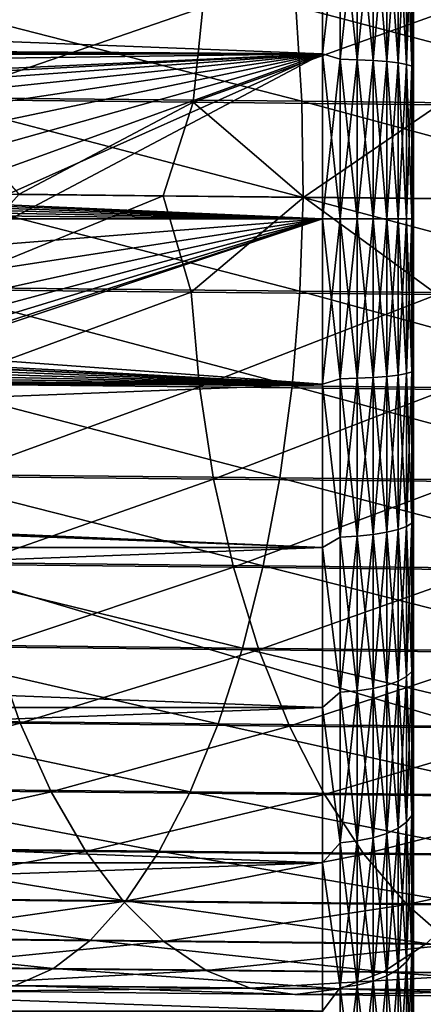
# Model space of a CAD drawing. Header units: metres. Extents: x -22 to 237, y -22 to 22.
# Tile 32 of 80: x 87.06 to 92.38, y -10.34 to 2.63. Entities that reach past the tile are written whole.
import ezdxf

# ---------------------------------------------------------------- set-up
doc = ezdxf.new("R2010")
doc.units = ezdxf.units.M
doc.layers.add('solid_KKK', color=7, linetype='CONTINUOUS')

msp = doc.modelspace()

# ---------------------------------------------------------------- linework, layer by layer
at = {"layer": 'solid_KKK'}
for points in [[(120.987495, -15, 265.399994), (120.987495, 15, 265.399994), (19.974985, 15, 265.399994)], [(120.987495, -15, 265.399994), (19.974985, 15, 265.399994), (19.974985, -15, 265.399994)], [(19.974985, -15, 250.300003), (19.974985, 15, 250.300003), (120.987495, 15, 250.300003)], [(19.974985, -15, 250.300003), (120.987495, 15, 250.300003), (120.987495, -15, 250.300003)], [(35.75, 4.327918, 130.940109), (91.050003, 4.32792, 130.940109), (91.050003, 2.17512, 130.610306)], [(35.75, 2.175119, 173.389694), (91.050003, 2.17512, 173.389694), (91.050003, 4.32792, 173.059891)], [(35.75, 4.327918, 173.059891), (35.75, 2.175119, 173.389694), (91.050003, 4.32792, 173.059891)], [(42.755779, 2.491517, 130.644852), (35.75, 4.327918, 130.940109), (91.050003, 2.17512, 130.610306)], [(91.284111, 4.189944, 130.93573), (91.050003, 2.17512, 130.610306), (91.050003, 4.32792, 130.940109)], [(91.284111, 4.189944, 173.06427), (91.050003, 4.32792, 173.059891), (91.050003, 2.17512, 173.389694)], [(91.284111, 4.189944, 130.93573), (91.284111, 2.105108, 130.62648), (91.050003, 2.17512, 130.610306)], [(91.284111, 2.105108, 173.37352), (91.284111, 4.189944, 173.06427), (91.050003, 2.17512, 173.389694)], [(91.509438, 2.098406, 130.694519), (91.284111, 2.105108, 130.62648), (91.284111, 4.189944, 130.93573)], [(91.509438, 4.176604, 131.002792), (91.509438, 2.098406, 130.694519), (91.284111, 4.189944, 130.93573)], [(91.509438, 4.176604, 172.997208), (91.284111, 4.189944, 173.06427), (91.284111, 2.105108, 173.37352)], [(91.509438, 2.098406, 173.305481), (91.509438, 4.176604, 172.997208), (91.284111, 2.105108, 173.37352)], [(91.717079, 2.08752, 130.805054), (91.509438, 2.098406, 130.694519), (91.509438, 4.176604, 131.002792)], [(91.717079, 4.154936, 131.111725), (91.717079, 2.08752, 130.805054), (91.509438, 4.176604, 131.002792)], [(91.717079, 4.154936, 172.888275), (91.509438, 4.176604, 172.997208), (91.509438, 2.098406, 173.305481)], [(91.717079, 2.08752, 173.194946), (91.717079, 4.154936, 172.888275), (91.509438, 2.098406, 173.305481)], [(91.899025, 2.072869, 130.953812), (91.717079, 2.08752, 130.805054), (91.717079, 4.154936, 131.111725)], [(91.899025, 4.125776, 131.258331), (91.899025, 2.072869, 130.953812), (91.717079, 4.154936, 131.111725)], [(91.899025, 4.125776, 172.741669), (91.717079, 4.154936, 172.888275), (91.717079, 2.08752, 173.194946)], [(91.899025, 2.072869, 173.046188), (91.899025, 4.125776, 172.741669), (91.717079, 2.08752, 173.194946)], [(92.048286, 2.055018, 131.135056), (91.899025, 2.072869, 130.953812), (91.899025, 4.125776, 131.258331)], [(92.048286, 4.090244, 131.436951), (92.048286, 2.055018, 131.135056), (91.899025, 4.125776, 131.258331)], [(92.048286, 4.090244, 172.563049), (91.899025, 4.125776, 172.741669), (91.899025, 2.072869, 173.046188)], [(92.048286, 2.055018, 172.864944), (92.048286, 4.090244, 172.563049), (91.899025, 2.072869, 173.046188)], [(92.159103, 2.034653, 131.341827), (92.048286, 2.055018, 131.135056), (92.048286, 4.090244, 131.436951)], [(92.159103, 4.049711, 131.640732), (92.159103, 2.034653, 131.341827), (92.048286, 4.090244, 131.436951)], [(92.159103, 4.049711, 172.359268), (92.048286, 4.090244, 172.563049), (92.048286, 2.055018, 172.864944)], [(92.159103, 2.034653, 172.658173), (92.159103, 4.049711, 172.359268), (92.048286, 2.055018, 172.864944)], [(92.227219, 2.012559, 131.566147), (92.159103, 2.034653, 131.341827), (92.159103, 4.049711, 131.640732)], [(92.227219, 4.005735, 131.861816), (92.227219, 2.012559, 131.566147), (92.159103, 4.049711, 131.640732)], [(92.227219, 4.005735, 172.138184), (92.159103, 4.049711, 172.359268), (92.159103, 2.034653, 172.658173)], [(92.227219, 4.005735, 172.138184), (92.25, 2.044699, 172.196762), (92.25, 4.077027, 171.886368)], [(92.227219, 4.005735, 131.861816), (92.25, 4.077018, 132.113632), (92.25, 2.044691, 131.803238)], [(92.25, 4.077018, 132.113632), (92.25, 4.077027, 171.886368), (92.25, 2.044699, 172.196762)], [(92.25, 2.044691, 131.803238), (92.25, 4.077018, 132.113632), (92.25, 2.044699, 172.196762)], [(92.227219, 2.012559, 172.433853), (92.227219, 4.005735, 172.138184), (92.159103, 2.034653, 172.658173)], [(92.227219, 2.012559, 172.433853), (92.25, 2.044699, 172.196762), (92.227219, 4.005735, 172.138184)], [(92.227219, 4.005735, 131.861816), (92.25, 2.044691, 131.803238), (92.227219, 2.012559, 131.566147)], [(90.77845, 1.549981, 635.133057), (90.699821, 2.799301, 634.923462), (85.705841, 2.850098, 636.890747)], [(85.769272, 1.600933, 637.106323), (90.77845, 1.549981, 635.133057), (85.705841, 2.850098, 636.890747)], [(86.079903, 2.820688, 614.535522), (89.478203, 2.786228, 612.598511), (85.962631, 1.572789, 614.335754)], [(89.478203, 2.786228, 612.598511), (89.346977, 1.538471, 612.406677), (85.962631, 1.572789, 614.335754)], [(89.478203, 2.786228, 612.598511), (92.729675, 2.753315, 610.42395), (89.346977, 1.538471, 612.406677)], [(92.729675, 2.753315, 610.42395), (92.585075, 1.505693, 610.241089), (89.346977, 1.538471, 612.406677)], [(95.634102, 1.500664, 632.807434), (95.540741, 2.750134, 632.604919), (90.699821, 2.799301, 634.923462)], [(90.77845, 1.549981, 635.133057), (95.634102, 1.500664, 632.807434), (90.699821, 2.799301, 634.923462)], [(43.162251, 2.423865, 130.63707), (42.755779, 2.491517, 130.644852), (91.050003, 2.17512, 130.610306)], [(43.552532, 2.290174, 130.62233), (43.162251, 2.423865, 130.63707), (91.050003, 2.17512, 130.610306)], [(43.916218, 2.09367, 130.602188), (43.552532, 2.290174, 130.62233), (91.050003, 2.17512, 130.610306)], [(35.75, 2.175119, 173.389694), (70.550003, 1.9, 173.415878), (91.050003, 2.17512, 173.389694)], [(43.916218, 2.09367, 130.602188), (91.050003, 2.17512, 130.610306), (91.050003, 0, 130.5)], [(44.242939, 1.839553, 130.578842), (43.916218, 2.09367, 130.602188), (91.050003, 0, 130.5)], [(70.550003, 1.9, 173.415878), (85.050003, 1.9, 173.415878), (91.050003, 2.17512, 173.389694)], [(85.050003, 1.9, 173.415878), (85.379509, 1.871203, 173.418411), (91.050003, 2.17512, 173.389694)], [(85.379509, 1.871203, 173.418411), (85.699112, 1.78567, 173.42572), (91.050003, 2.17512, 173.389694)], [(85.699112, 1.78567, 173.42572), (85.999382, 1.645805, 173.43692), (91.050003, 2.17512, 173.389694)], [(85.999382, 1.645805, 173.43692), (86.271088, 1.455663, 173.450668), (91.050003, 2.17512, 173.389694)], [(86.271088, 1.455663, 173.450668), (86.505653, 1.221099, 173.465302), (91.050003, 2.17512, 173.389694)], [(86.505653, 1.221099, 173.465302), (86.695793, 0.949398, 173.479034), (91.050003, 2.17512, 173.389694)], [(86.695793, 0.949398, 173.479034), (86.835663, 0.649132, 173.490204), (91.050003, 2.17512, 173.389694)], [(86.835663, 0.649132, 173.490204), (86.921204, 0.329518, 173.497482), (91.050003, 2.17512, 173.389694)], [(86.921204, 0.329518, 173.497482), (86.949997, 0, 173.5), (91.050003, 2.17512, 173.389694)], [(86.949997, 0, 173.5), (91.050003, 0, 173.5), (91.050003, 2.17512, 173.389694)], [(91.284111, 0, 130.523056), (91.050003, 0, 130.5), (91.050003, 2.17512, 130.610306)], [(91.284111, 2.105108, 130.62648), (91.284111, 0, 130.523056), (91.050003, 2.17512, 130.610306)], [(91.284111, 2.105108, 173.37352), (91.050003, 2.17512, 173.389694), (91.050003, 0, 173.5)], [(91.284111, 0, 173.476944), (91.284111, 2.105108, 173.37352), (91.050003, 0, 173.5)], [(91.509438, 0, 130.591431), (91.284111, 0, 130.523056), (91.284111, 2.105108, 130.62648)], [(91.509438, 2.098406, 130.694519), (91.509438, 0, 130.591431), (91.284111, 2.105108, 130.62648)], [(91.509438, 2.098406, 173.305481), (91.284111, 2.105108, 173.37352), (91.284111, 0, 173.476944)], [(91.509438, 0, 173.408569), (91.509438, 2.098406, 173.305481), (91.284111, 0, 173.476944)], [(91.717079, 0, 130.702499), (91.509438, 0, 130.591431), (91.509438, 2.098406, 130.694519)], [(91.717079, 2.08752, 130.805054), (91.717079, 0, 130.702499), (91.509438, 2.098406, 130.694519)], [(91.717079, 2.08752, 173.194946), (91.509438, 2.098406, 173.305481), (91.509438, 0, 173.408569)], [(91.717079, 0, 173.297501), (91.717079, 2.08752, 173.194946), (91.509438, 0, 173.408569)], [(91.899025, 0, 130.851974), (91.717079, 0, 130.702499), (91.717079, 2.08752, 130.805054)], [(91.899025, 2.072869, 130.953812), (91.899025, 0, 130.851974), (91.717079, 2.08752, 130.805054)], [(91.899025, 2.072869, 173.046188), (91.717079, 2.08752, 173.194946), (91.717079, 0, 173.297501)], [(91.899025, 0, 173.148026), (91.899025, 2.072869, 173.046188), (91.717079, 0, 173.297501)], [(92.048286, 0, 131.034103), (91.899025, 0, 130.851974), (91.899025, 2.072869, 130.953812)], [(92.048286, 2.055018, 131.135056), (92.048286, 0, 131.034103), (91.899025, 2.072869, 130.953812)], [(92.048286, 2.055018, 172.864944), (91.899025, 2.072869, 173.046188), (91.899025, 0, 173.148026)], [(92.048286, 0, 172.965897), (92.048286, 2.055018, 172.864944), (91.899025, 0, 173.148026)], [(92.159103, 0, 131.241867), (92.048286, 0, 131.034103), (92.048286, 2.055018, 131.135056)], [(92.159103, 2.034653, 131.341827), (92.159103, 0, 131.241867), (92.048286, 2.055018, 131.135056)], [(92.159103, 2.034653, 172.658173), (92.048286, 2.055018, 172.864944), (92.048286, 0, 172.965897)], [(92.159103, 0, 172.758133), (92.159103, 2.034653, 172.658173), (92.048286, 0, 172.965897)], [(92.227219, 0, 131.467285), (92.159103, 0, 131.241867), (92.159103, 2.034653, 131.341827)], [(92.227219, 2.012559, 131.566147), (92.227219, 0, 131.467285), (92.159103, 2.034653, 131.341827)], [(92.227219, 2.012559, 172.433853), (92.159103, 2.034653, 172.658173), (92.159103, 0, 172.758133)], [(92.227219, 0, 172.532715), (92.227219, 2.012559, 172.433853), (92.159103, 0, 172.758133)], [(92.227219, 0, 172.532715), (92.25, 0, 172.300003), (92.25, 2.044699, 172.196762)], [(92.227219, 0, 172.532715), (92.25, 2.044699, 172.196762), (92.227219, 2.012559, 172.433853)], [(92.227219, 2.012559, 131.566147), (92.25, 2.044691, 131.803238), (92.25, 0, 131.699997)], [(92.227219, 2.012559, 131.566147), (92.25, 0, 131.699997), (92.227219, 0, 131.467285)], [(92.25, 2.044691, 131.803238), (92.25, 2.044699, 172.196762), (92.25, 0, 172.300003)], [(92.25, 2.044691, 131.803238), (92.25, 0, 172.300003), (92.25, 0, 131.699997)], [(44.523323, 1.53493, 130.554855), (44.242939, 1.839553, 130.578842), (91.050003, 0, 130.5)], [(85.769272, 1.600933, 637.106323), (85.781807, 0.33509, 637.178284), (90.796074, 0.284087, 635.203003)], [(85.769272, 1.600933, 637.106323), (90.796074, 0.284087, 635.203003), (90.77845, 1.549981, 635.133057)], [(85.962631, 1.572789, 614.335754), (89.346977, 1.538471, 612.406677), (87.057938, 0.326225, 613.65564)], [(44.749443, 1.188465, 130.532867), (44.523323, 1.53493, 130.554855), (91.050003, 0, 130.5)], [(89.346977, 1.538471, 612.406677), (88.955757, 0.306985, 612.553101), (87.057938, 0.326225, 613.65564)], [(89.346977, 1.538471, 612.406677), (90.807648, 0.288228, 611.375), (88.955757, 0.306985, 612.553101)], [(89.346977, 1.538471, 612.406677), (92.585075, 1.505693, 610.241089), (90.807648, 0.288228, 611.375)], [(90.77845, 1.549981, 635.133057), (90.796074, 0.284087, 635.203003), (95.656654, 0.23472, 632.875061)], [(90.77845, 1.549981, 635.133057), (95.656654, 0.23472, 632.875061), (95.634102, 1.500664, 632.807434)], [(92.585075, 1.505693, 610.241089), (92.610596, 0.269986, 610.123291), (90.807648, 0.288228, 611.375)], [(44.915062, 0.81021, 130.515274), (44.749443, 1.188465, 130.532867), (91.050003, 0, 130.5)], [(45.016056, 0.410544, 130.503922), (44.915062, 0.81021, 130.515274), (91.050003, 0, 130.5)], [(45.016056, 0.410544, 130.503922), (91.050003, 0, 130.5), (45.049999, 0, 130.5)], [(85.744865, -0.899986, 637.109314), (90.754288, -0.950941, 635.135925), (85.781807, 0.33509, 637.178284)], [(90.754288, -0.950941, 635.135925), (90.796074, 0.284087, 635.203003), (85.781807, 0.33509, 637.178284)], [(87.057938, 0.326225, 613.65564), (88.955757, 0.306985, 612.553101), (85.938705, -0.928135, 614.338562)], [(88.955757, 0.306985, 612.553101), (89.323265, -0.962455, 612.409363), (85.938705, -0.928135, 614.338562)], [(88.955757, 0.306985, 612.553101), (90.807648, 0.288228, 611.375), (89.323265, -0.962455, 612.409363)], [(90.807648, 0.288228, 611.375), (92.561584, -0.995235, 610.243591), (89.323265, -0.962455, 612.409363)], [(90.754288, -0.950941, 635.135925), (95.610176, -1.00026, 632.810181), (90.796074, 0.284087, 635.203003)], [(95.610176, -1.00026, 632.810181), (95.656654, 0.23472, 632.875061), (90.796074, 0.284087, 635.203003)], [(90.807648, 0.288228, 611.375), (92.610596, 0.269986, 610.123291), (92.561584, -0.995235, 610.243591)], [(45.016064, -0.410486, 130.503922), (45.049999, 0, 130.5), (91.050003, -2.17512, 130.610306)], [(91.050003, -2.17512, 130.610306), (45.049999, 0, 130.5), (91.050003, 0, 130.5)], [(91.284111, -2.105108, 130.62648), (91.050003, -2.17512, 130.610306), (91.050003, 0, 130.5)], [(91.284111, -2.105108, 130.62648), (91.050003, 0, 130.5), (91.284111, 0, 130.523056)], [(91.284111, 0, 173.476944), (91.050003, 0, 173.5), (91.050003, -2.17512, 173.389694)], [(91.284111, -2.105108, 173.37352), (91.284111, 0, 173.476944), (91.050003, -2.17512, 173.389694)], [(91.284111, -2.105108, 173.37352), (91.509438, 0, 173.408569), (91.284111, 0, 173.476944)], [(91.509438, -2.098406, 173.305481), (91.509438, 0, 173.408569), (91.284111, -2.105108, 173.37352)], [(91.509438, -2.098406, 173.305481), (91.717079, 0, 173.297501), (91.509438, 0, 173.408569)], [(91.717079, -2.08752, 173.194946), (91.717079, 0, 173.297501), (91.509438, -2.098406, 173.305481)], [(91.717079, -2.08752, 173.194946), (91.899025, 0, 173.148026), (91.717079, 0, 173.297501)], [(91.899025, -2.072869, 173.046188), (91.899025, 0, 173.148026), (91.717079, -2.08752, 173.194946)], [(91.899025, -2.072869, 173.046188), (92.048286, 0, 172.965897), (91.899025, 0, 173.148026)], [(92.048286, -2.055018, 172.864944), (92.048286, 0, 172.965897), (91.899025, -2.072869, 173.046188)], [(92.048286, -2.055018, 172.864944), (92.159103, 0, 172.758133), (92.048286, 0, 172.965897)], [(92.159103, -2.034653, 172.658173), (92.159103, 0, 172.758133), (92.048286, -2.055018, 172.864944)], [(92.159103, -2.034653, 172.658173), (92.227219, 0, 172.532715), (92.159103, 0, 172.758133)], [(92.227219, -2.012559, 172.433853), (92.227219, 0, 172.532715), (92.159103, -2.034653, 172.658173)], [(92.227219, 0, 131.467285), (92.25, 0, 131.699997), (92.25, -2.044699, 131.803238)], [(92.227219, -2.012559, 172.433853), (92.25, 0, 172.300003), (92.227219, 0, 172.532715)], [(92.25, -2.044691, 172.196762), (92.25, -2.044699, 131.803238), (92.25, 0, 131.699997)], [(92.25, 0, 172.300003), (92.25, -2.044691, 172.196762), (92.25, 0, 131.699997)], [(85.999908, -1.645501, 173.436935), (85.69957, -1.785507, 173.425735), (91.050003, 0, 173.5)], [(91.050003, -2.17512, 173.389694), (91.050003, 0, 173.5), (85.69957, -1.785507, 173.425735)], [(86.271538, -1.455272, 173.450699), (85.999908, -1.645501, 173.436935), (91.050003, 0, 173.5)], [(86.505913, -1.22078, 173.465317), (86.271538, -1.455272, 173.450699), (91.050003, 0, 173.5)], [(86.695961, -0.949106, 173.479034), (86.505913, -1.22078, 173.465317), (91.050003, 0, 173.5)], [(86.835754, -0.648895, 173.490204), (86.695961, -0.949106, 173.479034), (91.050003, 0, 173.5)], [(86.921234, -0.329347, 173.497482), (86.835754, -0.648895, 173.490204), (91.050003, 0, 173.5)], [(86.921234, -0.329347, 173.497482), (91.050003, 0, 173.5), (86.949997, 0, 173.5)], [(91.509438, -2.098406, 130.694519), (91.284111, 0, 130.523056), (91.509438, 0, 130.591431)], [(91.509438, -2.098406, 130.694519), (91.284111, -2.105108, 130.62648), (91.284111, 0, 130.523056)], [(91.717079, -2.08752, 130.805054), (91.509438, 0, 130.591431), (91.717079, 0, 130.702499)], [(91.717079, -2.08752, 130.805054), (91.509438, -2.098406, 130.694519), (91.509438, 0, 130.591431)], [(91.899025, -2.072869, 130.953812), (91.717079, 0, 130.702499), (91.899025, 0, 130.851974)], [(91.899025, -2.072869, 130.953812), (91.717079, -2.08752, 130.805054), (91.717079, 0, 130.702499)], [(92.048286, -2.055018, 131.135056), (91.899025, 0, 130.851974), (92.048286, 0, 131.034103)], [(92.048286, -2.055018, 131.135056), (91.899025, -2.072869, 130.953812), (91.899025, 0, 130.851974)], [(92.159103, -2.034653, 131.341827), (92.048286, 0, 131.034103), (92.159103, 0, 131.241867)], [(92.159103, -2.034653, 131.341827), (92.048286, -2.055018, 131.135056), (92.048286, 0, 131.034103)], [(92.227219, -2.012559, 131.566147), (92.159103, 0, 131.241867), (92.227219, 0, 131.467285)], [(92.227219, -2.012559, 131.566147), (92.159103, -2.034653, 131.341827), (92.159103, 0, 131.241867)], [(92.227219, -2.012559, 131.566147), (92.227219, 0, 131.467285), (92.25, -2.044699, 131.803238)], [(92.227219, -2.012559, 172.433853), (92.25, -2.044691, 172.196762), (92.25, 0, 172.300003)], [(44.915089, -0.810131, 130.515274), (45.016064, -0.410486, 130.503922), (91.050003, -2.17512, 130.610306)], [(44.749489, -1.188375, 130.532867), (44.915089, -0.810131, 130.515274), (91.050003, -2.17512, 130.610306)], [(85.657059, -2.148184, 636.896729), (90.65152, -2.198987, 634.929199), (85.744865, -0.899986, 637.109314)], [(90.65152, -2.198987, 634.929199), (90.754288, -0.950941, 635.135925), (85.744865, -0.899986, 637.109314)], [(85.938705, -0.928135, 614.338562), (89.323265, -0.962455, 612.409363), (86.032066, -2.177604, 614.541077)], [(89.323265, -0.962455, 612.409363), (89.430824, -2.212068, 612.60376), (86.032066, -2.177604, 614.541077)], [(89.323265, -0.962455, 612.409363), (92.561584, -0.995235, 610.243591), (89.430824, -2.212068, 612.60376)], [(92.561584, -0.995235, 610.243591), (92.682724, -2.244986, 610.428955), (89.430824, -2.212068, 612.60376)], [(90.65152, -2.198987, 634.929199), (95.492905, -2.248158, 632.610413), (90.754288, -0.950941, 635.135925)], [(95.492905, -2.248158, 632.610413), (95.610176, -1.00026, 632.810181), (90.754288, -0.950941, 635.135925)], [(44.523411, -1.534812, 130.554855), (44.749489, -1.188375, 130.532867), (91.050003, -2.17512, 130.610306)], [(44.243084, -1.839418, 130.578827), (44.523411, -1.534812, 130.554855), (91.050003, -2.17512, 130.610306)], [(91.050003, -2.17512, 173.389694), (85.69957, -1.785507, 173.425735), (85.379829, -1.871145, 173.418427)], [(91.050003, -2.17512, 173.389694), (85.050003, -1.9, 173.415878), (35.75, -2.175119, 173.389694)], [(43.916397, -2.093553, 130.602173), (44.243084, -1.839418, 130.578827), (91.050003, -2.17512, 130.610306)], [(91.050003, -2.17512, 173.389694), (85.379829, -1.871145, 173.418427), (85.050003, -1.9, 173.415878)], [(91.899025, -2.072869, 173.046188), (91.717079, -2.08752, 173.194946), (91.717079, -4.154936, 172.888275)], [(91.899025, -4.125776, 172.741669), (91.899025, -2.072869, 173.046188), (91.717079, -4.154936, 172.888275)], [(91.899025, -2.072869, 130.953812), (91.899025, -4.125776, 131.258331), (91.717079, -2.08752, 130.805054)], [(92.048286, -2.055018, 172.864944), (91.899025, -2.072869, 173.046188), (91.899025, -4.125776, 172.741669)], [(92.048286, -4.090244, 172.563049), (92.048286, -2.055018, 172.864944), (91.899025, -4.125776, 172.741669)], [(92.048286, -2.055018, 131.135056), (92.048286, -4.090244, 131.436951), (91.899025, -2.072869, 130.953812)], [(92.048286, -4.090244, 131.436951), (91.899025, -4.125776, 131.258331), (91.899025, -2.072869, 130.953812)], [(92.159103, -2.034653, 172.658173), (92.048286, -2.055018, 172.864944), (92.048286, -4.090244, 172.563049)], [(92.159103, -4.049711, 172.359268), (92.159103, -2.034653, 172.658173), (92.048286, -4.090244, 172.563049)], [(92.159103, -2.034653, 131.341827), (92.159103, -4.049711, 131.640732), (92.048286, -2.055018, 131.135056)], [(92.159103, -4.049711, 131.640732), (92.048286, -4.090244, 131.436951), (92.048286, -2.055018, 131.135056)], [(92.227219, -2.012559, 172.433853), (92.159103, -2.034653, 172.658173), (92.159103, -4.049711, 172.359268)], [(92.227219, -4.005735, 172.138184), (92.227219, -2.012559, 172.433853), (92.159103, -4.049711, 172.359268)], [(92.227219, -2.012559, 131.566147), (92.227219, -4.005735, 131.861816), (92.159103, -2.034653, 131.341827)], [(92.227219, -4.005735, 131.861816), (92.159103, -4.049711, 131.640732), (92.159103, -2.034653, 131.341827)], [(92.227219, -2.012559, 131.566147), (92.25, -2.044699, 131.803238), (92.227219, -4.005735, 131.861816)], [(92.227219, -4.005735, 172.138184), (92.25, -2.044691, 172.196762), (92.227219, -2.012559, 172.433853)], [(92.227219, -4.005735, 172.138184), (92.25, -4.077018, 171.886368), (92.25, -2.044691, 172.196762)], [(92.227219, -4.005735, 131.861816), (92.25, -2.044699, 131.803238), (92.25, -4.077027, 132.113632)], [(92.25, -2.044691, 172.196762), (92.25, -4.077018, 171.886368), (92.25, -2.044699, 131.803238)], [(92.25, -4.077018, 171.886368), (92.25, -4.077027, 132.113632), (92.25, -2.044699, 131.803238)], [(91.050003, -2.17512, 173.389694), (35.75, -2.175119, 173.389694), (35.75, -4.327918, 173.059891)], [(91.050003, -4.32792, 173.059891), (91.050003, -2.17512, 173.389694), (35.75, -4.327918, 173.059891)], [(43.552734, -2.290085, 130.622314), (43.916397, -2.093553, 130.602173), (91.050003, -2.17512, 130.610306)], [(43.552734, -2.290085, 130.622314), (91.050003, -2.17512, 130.610306), (91.050003, -4.32792, 130.940109)], [(85.519981, -3.359549, 636.543579), (90.489586, -3.410098, 634.585876), (85.657059, -2.148184, 636.896729)], [(90.489586, -3.410098, 634.585876), (90.65152, -2.198987, 634.929199), (85.657059, -2.148184, 636.896729)], [(86.032066, -2.177604, 614.541077), (89.430824, -2.212068, 612.60376), (86.194901, -3.391073, 614.875549)], [(90.489586, -3.410098, 634.585876), (95.306877, -3.459025, 632.278625), (90.65152, -2.198987, 634.929199)], [(95.306877, -3.459025, 632.278625), (95.492905, -2.248158, 632.610413), (90.65152, -2.198987, 634.929199)], [(91.284111, -4.189944, 173.06427), (91.284111, -2.105108, 173.37352), (91.050003, -2.17512, 173.389694)], [(91.284111, -2.105108, 130.62648), (91.284111, -4.189944, 130.93573), (91.050003, -2.17512, 130.610306)], [(91.284111, -4.189944, 173.06427), (91.050003, -2.17512, 173.389694), (91.050003, -4.32792, 173.059891)], [(91.284111, -4.189944, 130.93573), (91.050003, -4.32792, 130.940109), (91.050003, -2.17512, 130.610306)], [(91.509438, -2.098406, 173.305481), (91.284111, -2.105108, 173.37352), (91.284111, -4.189944, 173.06427)], [(91.509438, -4.176604, 172.997208), (91.509438, -2.098406, 173.305481), (91.284111, -4.189944, 173.06427)], [(91.509438, -2.098406, 130.694519), (91.509438, -4.176604, 131.002792), (91.284111, -2.105108, 130.62648)], [(91.509438, -4.176604, 131.002792), (91.284111, -4.189944, 130.93573), (91.284111, -2.105108, 130.62648)], [(91.717079, -2.08752, 173.194946), (91.509438, -2.098406, 173.305481), (91.509438, -4.176604, 172.997208)], [(91.717079, -4.154936, 172.888275), (91.717079, -2.08752, 173.194946), (91.509438, -4.176604, 172.997208)], [(91.717079, -2.08752, 130.805054), (91.717079, -4.154936, 131.111725), (91.509438, -2.098406, 130.694519)], [(91.717079, -4.154936, 131.111725), (91.509438, -4.176604, 131.002792), (91.509438, -2.098406, 130.694519)], [(91.899025, -4.125776, 131.258331), (91.717079, -4.154936, 131.111725), (91.717079, -2.08752, 130.805054)], [(43.162518, -2.423792, 130.637054), (43.552734, -2.290085, 130.622314), (91.050003, -4.32792, 130.940109)], [(89.430824, -2.212068, 612.60376), (89.617088, -3.425774, 612.924927), (86.194901, -3.391073, 614.875549)], [(89.430824, -2.212068, 612.60376), (92.682724, -2.244986, 610.428955), (89.617088, -3.425774, 612.924927)], [(92.682724, -2.244986, 610.428955), (92.891403, -3.458919, 610.735107), (89.617088, -3.425774, 612.924927)], [(42.756168, -2.491481, 130.644852), (43.162518, -2.423792, 130.637054), (91.050003, -4.32792, 130.940109)], [(42.344261, -2.49152, 130.644852), (91.050003, -4.32792, 130.940109), (35.75, -4.327918, 130.940109)], [(42.344261, -2.49152, 130.644852), (42.756168, -2.491481, 130.644852), (91.050003, -4.32792, 130.940109)], [(85.33564, -4.51638, 636.054993), (90.270844, -4.56658, 634.110901), (85.519981, -3.359549, 636.543579)], [(90.270844, -4.56658, 634.110901), (90.489586, -3.410098, 634.585876), (85.519981, -3.359549, 636.543579)], [(86.194901, -3.391073, 614.875549), (89.617088, -3.425774, 612.924927), (86.42482, -4.55081, 615.337158)], [(89.617088, -3.425774, 612.924927), (89.879333, -4.58584, 613.368042), (86.42482, -4.55081, 615.337158)], [(89.617088, -3.425774, 612.924927), (92.891403, -3.458919, 610.735107), (89.879333, -4.58584, 613.368042)], [(92.891403, -3.458919, 610.735107), (93.184578, -4.619298, 611.157532), (89.879333, -4.58584, 613.368042)], [(90.270844, -4.56658, 634.110901), (95.054794, -4.615168, 631.819641), (90.489586, -3.410098, 634.585876)], [(95.054794, -4.615168, 631.819641), (95.306877, -3.459025, 632.278625), (90.489586, -3.410098, 634.585876)], [(92.227219, -4.005735, 172.138184), (92.159103, -4.049711, 172.359268), (92.159103, -6.025767, 171.864288)], [(92.227219, -5.960334, 171.64859), (92.227219, -4.005735, 172.138184), (92.159103, -6.025767, 171.864288)], [(92.227219, -4.005735, 131.861816), (92.227219, -5.960334, 132.35141), (92.159103, -4.049711, 131.640732)], [(92.227219, -4.005735, 131.861816), (92.25, -4.077027, 132.113632), (92.227219, -5.960334, 132.35141)], [(92.227219, -5.960334, 171.64859), (92.25, -4.077018, 171.886368), (92.227219, -4.005735, 172.138184)], [(91.899025, -4.125776, 172.741669), (91.717079, -4.154936, 172.888275), (91.717079, -6.182338, 172.380432)], [(91.899025, -6.138948, 172.237396), (91.899025, -4.125776, 172.741669), (91.717079, -6.182338, 172.380432)], [(91.899025, -4.125776, 131.258331), (91.899025, -6.138948, 131.762604), (91.717079, -4.154936, 131.111725)], [(92.048286, -4.090244, 172.563049), (91.899025, -4.125776, 172.741669), (91.899025, -6.138948, 172.237396)], [(92.048286, -6.08608, 172.06311), (92.048286, -4.090244, 172.563049), (91.899025, -6.138948, 172.237396)], [(92.048286, -4.090244, 131.436951), (92.048286, -6.08608, 131.93689), (91.899025, -4.125776, 131.258331)], [(92.048286, -6.08608, 131.93689), (91.899025, -6.138948, 131.762604), (91.899025, -4.125776, 131.258331)], [(92.159103, -4.049711, 172.359268), (92.048286, -4.090244, 172.563049), (92.048286, -6.08608, 172.06311)], [(92.159103, -6.025767, 171.864288), (92.159103, -4.049711, 172.359268), (92.048286, -6.08608, 172.06311)], [(92.159103, -4.049711, 131.640732), (92.159103, -6.025767, 132.135712), (92.048286, -4.090244, 131.436951)], [(92.159103, -6.025767, 132.135712), (92.048286, -6.08608, 131.93689), (92.048286, -4.090244, 131.436951)], [(92.227219, -5.960334, 132.35141), (92.159103, -6.025767, 132.135712), (92.159103, -4.049711, 131.640732)], [(92.227219, -5.960334, 171.64859), (92.25, -6.069525, 171.371399), (92.25, -4.077018, 171.886368)], [(92.227219, -5.960334, 132.35141), (92.25, -4.077027, 132.113632), (92.25, -6.069532, 132.628616)], [(92.25, -4.077018, 171.886368), (92.25, -6.069525, 171.371399), (92.25, -4.077027, 132.113632)], [(92.25, -6.069525, 171.371399), (92.25, -6.069532, 132.628616), (92.25, -4.077027, 132.113632)], [(91.284111, -6.234427, 172.552155), (91.284111, -4.189944, 173.06427), (91.050003, -4.32792, 173.059891)], [(91.284111, -4.189944, 130.93573), (91.284111, -6.234427, 131.447845), (91.050003, -4.32792, 130.940109)], [(91.509438, -4.176604, 172.997208), (91.284111, -4.189944, 173.06427), (91.284111, -6.234427, 172.552155)], [(91.509438, -6.214579, 172.486725), (91.509438, -4.176604, 172.997208), (91.284111, -6.234427, 172.552155)], [(91.509438, -4.176604, 131.002792), (91.509438, -6.214579, 131.513275), (91.284111, -4.189944, 130.93573)], [(91.509438, -6.214579, 131.513275), (91.284111, -6.234427, 131.447845), (91.284111, -4.189944, 130.93573)], [(91.717079, -4.154936, 172.888275), (91.509438, -4.176604, 172.997208), (91.509438, -6.214579, 172.486725)], [(91.717079, -6.182338, 172.380432), (91.717079, -4.154936, 172.888275), (91.509438, -6.214579, 172.486725)], [(91.717079, -4.154936, 131.111725), (91.717079, -6.182338, 131.619568), (91.509438, -4.176604, 131.002792)], [(91.717079, -6.182338, 131.619568), (91.509438, -6.214579, 131.513275), (91.509438, -4.176604, 131.002792)], [(91.899025, -6.138948, 131.762604), (91.717079, -6.182338, 131.619568), (91.717079, -4.154936, 131.111725)], [(91.050003, -6.436311, 131.486008), (35.75, -6.436306, 131.486008), (35.75, -4.327918, 130.940109)], [(91.050003, -4.32792, 130.940109), (91.050003, -6.436311, 131.486008), (35.75, -4.327918, 130.940109)], [(91.050003, -4.32792, 173.059891), (35.75, -4.327918, 173.059891), (35.75, -6.436306, 172.513992)], [(91.050003, -6.436311, 172.513992), (91.050003, -4.32792, 173.059891), (35.75, -6.436306, 172.513992)], [(91.284111, -6.234427, 172.552155), (91.050003, -4.32792, 173.059891), (91.050003, -6.436311, 172.513992)], [(91.284111, -6.234427, 131.447845), (91.050003, -6.436311, 131.486008), (91.050003, -4.32792, 130.940109)], [(85.106712, -5.601776, 635.438232), (89.998489, -5.651534, 633.51123), (85.33564, -4.51638, 636.054993)], [(89.998489, -5.651534, 633.51123), (90.270844, -4.56658, 634.110901), (85.33564, -4.51638, 636.054993)], [(86.42482, -4.55081, 615.337158), (89.879333, -4.58584, 613.368042), (86.718475, -5.639871, 615.919067)], [(89.879333, -4.58584, 613.368042), (90.213737, -5.675314, 613.926758), (86.718475, -5.639871, 615.919067)], [(89.879333, -4.58584, 613.368042), (93.184578, -4.619298, 611.157532), (90.213737, -5.675314, 613.926758)], [(89.998489, -5.651534, 633.51123), (94.740341, -5.699694, 631.240112), (90.270844, -4.56658, 634.110901)], [(93.184578, -4.619298, 611.157532), (93.557968, -5.709167, 611.690186), (90.213737, -5.675314, 613.926758)], [(94.740341, -5.699694, 631.240112), (95.054794, -4.615168, 631.819641), (90.270844, -4.56658, 634.110901)], [(86.718475, -5.639871, 615.919067), (87.071564, -6.642344, 616.612793), (83.392662, -6.604979, 618.374817)], [(84.836563, -6.599876, 634.702209), (89.676506, -6.649107, 632.795593), (85.106712, -5.601776, 635.438232)], [(89.676506, -6.649107, 632.795593), (89.998489, -5.651534, 633.51123), (85.106712, -5.601776, 635.438232)], [(86.718475, -5.639871, 615.919067), (90.213737, -5.675314, 613.926758), (87.071564, -6.642344, 616.612793)], [(90.213737, -5.675314, 613.926758), (90.615402, -6.678279, 614.592834), (87.071564, -6.642344, 616.612793)], [(89.676506, -6.649107, 632.795593), (94.368118, -6.696757, 630.548584), (89.998489, -5.651534, 633.51123)], [(94.368118, -6.696757, 630.548584), (94.740341, -5.699694, 631.240112), (89.998489, -5.651534, 633.51123)], [(90.213737, -5.675314, 613.926758), (93.557968, -5.709167, 611.690186), (90.615402, -6.678279, 614.592834)], [(93.557968, -5.709167, 611.690186), (94.006111, -6.712602, 612.325134), (90.615402, -6.678279, 614.592834)], [(92.227219, -5.960334, 171.64859), (92.159103, -6.025767, 171.864288), (92.159103, -7.943793, 171.178009)], [(92.227219, -7.857533, 170.969757), (92.227219, -5.960334, 171.64859), (92.159103, -7.943793, 171.178009)], [(92.227219, -5.960334, 132.35141), (92.227219, -7.857533, 133.030243), (92.159103, -6.025767, 132.135712)], [(92.227219, -5.960334, 132.35141), (92.25, -6.069532, 132.628616), (92.227219, -7.857533, 133.030243)], [(92.227219, -7.857533, 170.969757), (92.25, -6.069525, 171.371399), (92.227219, -5.960334, 171.64859)], [(92.048286, -6.08608, 172.06311), (91.899025, -6.138948, 172.237396), (91.899025, -8.093, 171.538223)], [(92.048286, -8.023303, 171.369965), (92.048286, -6.08608, 172.06311), (91.899025, -8.093, 171.538223)], [(92.048286, -6.08608, 131.93689), (92.048286, -8.023303, 132.630035), (91.899025, -6.138948, 131.762604)], [(92.159103, -6.025767, 171.864288), (92.048286, -6.08608, 172.06311), (92.048286, -8.023303, 171.369965)], [(92.159103, -7.943793, 171.178009), (92.159103, -6.025767, 171.864288), (92.048286, -8.023303, 171.369965)], [(92.159103, -6.025767, 132.135712), (92.159103, -7.943793, 132.821991), (92.048286, -6.08608, 131.93689)], [(92.159103, -7.943793, 132.821991), (92.048286, -8.023303, 132.630035), (92.048286, -6.08608, 131.93689)], [(92.227219, -7.857533, 133.030243), (92.159103, -7.943793, 132.821991), (92.159103, -6.025767, 132.135712)], [(92.227219, -7.857533, 170.969757), (92.25, -7.998277, 170.657913), (92.25, -6.069525, 171.371399)], [(92.227219, -7.857533, 133.030243), (92.25, -6.069532, 132.628616), (92.25, -7.998283, 133.342087)], [(92.25, -6.069525, 171.371399), (92.25, -7.998277, 170.657913), (92.25, -6.069532, 132.628616)], [(92.25, -7.998277, 170.657913), (92.25, -7.998283, 133.342087), (92.25, -6.069532, 132.628616)], [(91.509438, -6.214579, 172.486725), (91.284111, -6.234427, 172.552155), (91.284111, -8.21887, 171.842102)], [(91.509438, -8.192703, 171.778931), (91.509438, -6.214579, 172.486725), (91.284111, -8.21887, 171.842102)], [(91.509438, -6.214579, 131.513275), (91.509438, -8.192703, 132.221069), (91.284111, -6.234427, 131.447845)], [(91.717079, -6.182338, 172.380432), (91.509438, -6.214579, 172.486725), (91.509438, -8.192703, 171.778931)], [(91.717079, -8.150201, 171.676331), (91.717079, -6.182338, 172.380432), (91.509438, -8.192703, 171.778931)], [(91.717079, -6.182338, 131.619568), (91.717079, -8.150201, 132.323669), (91.509438, -6.214579, 131.513275)], [(91.717079, -8.150201, 132.323669), (91.509438, -8.192703, 132.221069), (91.509438, -6.214579, 131.513275)], [(91.899025, -6.138948, 172.237396), (91.717079, -6.182338, 172.380432), (91.717079, -8.150201, 171.676331)], [(91.899025, -8.093, 171.538223), (91.899025, -6.138948, 172.237396), (91.717079, -8.150201, 171.676331)], [(91.899025, -6.138948, 131.762604), (91.899025, -8.093, 132.461777), (91.717079, -6.182338, 131.619568)], [(91.899025, -8.093, 132.461777), (91.717079, -8.150201, 132.323669), (91.717079, -6.182338, 131.619568)], [(92.048286, -8.023303, 132.630035), (91.899025, -8.093, 132.461777), (91.899025, -6.138948, 131.762604)], [(91.284111, -8.21887, 171.842102), (91.284111, -6.234427, 172.552155), (91.050003, -6.436311, 172.513992)], [(91.284111, -6.234427, 131.447845), (91.284111, -8.21887, 132.157898), (91.050003, -6.436311, 131.486008)], [(91.509438, -8.192703, 132.221069), (91.284111, -8.21887, 132.157898), (91.284111, -6.234427, 131.447845)], [(91.050003, -8.478656, 132.242416), (35.75, -8.47865, 132.242401), (35.75, -6.436306, 131.486008)], [(91.050003, -6.436311, 131.486008), (91.050003, -8.478656, 132.242416), (35.75, -6.436306, 131.486008)], [(91.050003, -6.436311, 172.513992), (35.75, -6.436306, 172.513992), (35.75, -8.47865, 171.757599)], [(91.050003, -8.478656, 171.757584), (91.050003, -6.436311, 172.513992), (35.75, -8.47865, 171.757599)], [(91.284111, -8.21887, 171.842102), (91.050003, -6.436311, 172.513992), (91.050003, -8.478656, 171.757584)], [(91.284111, -8.21887, 132.157898), (91.050003, -8.478656, 132.242416), (91.050003, -6.436311, 131.486008)], [(83.392662, -6.604979, 618.374817), (87.071564, -6.642344, 616.612793), (83.74221, -7.505627, 619.197937)], [(84.529121, -7.496098, 633.857727), (89.309601, -7.544724, 631.974548), (84.836563, -6.599876, 634.702209)], [(89.309601, -7.544724, 631.974548), (89.676506, -6.649107, 632.795593), (84.836563, -6.599876, 634.702209)], [(87.071564, -6.642344, 616.612793), (87.478928, -7.543579, 617.408264), (83.74221, -7.505627, 619.197937)], [(87.071564, -6.642344, 616.612793), (90.615402, -6.678279, 614.592834), (87.478928, -7.543579, 617.408264)], [(90.615402, -6.678279, 614.592834), (91.078461, -7.580079, 615.356506), (87.478928, -7.543579, 617.408264)], [(89.309601, -7.544724, 631.974548), (93.943558, -7.591789, 629.755127), (89.676506, -6.649107, 632.795593)], [(93.943558, -7.591789, 629.755127), (94.368118, -6.696757, 630.548584), (89.676506, -6.649107, 632.795593)], [(90.615402, -6.678279, 614.592834), (94.006111, -6.712602, 612.325134), (91.078461, -7.580079, 615.356506)], [(94.006111, -6.712602, 612.325134), (94.522461, -7.614941, 613.053223), (91.078461, -7.580079, 615.356506)], [(83.74221, -7.505627, 619.197937), (87.478928, -7.543579, 617.408264), (84.133545, -8.291803, 620.114258)], [(84.188896, -8.277346, 632.917114), (88.90313, -8.325297, 631.059998), (84.529121, -7.496098, 633.857727)], [(88.90313, -8.325297, 631.059998), (89.309601, -7.544724, 631.974548), (84.529121, -7.496098, 633.857727)], [(87.478928, -7.543579, 617.408264), (87.934624, -8.330409, 618.293762), (84.133545, -8.291803, 620.114258)], [(87.478928, -7.543579, 617.408264), (91.078461, -7.580079, 615.356506), (87.934624, -8.330409, 618.293762)], [(91.078461, -7.580079, 615.356506), (91.596153, -8.367538, 616.206665), (87.934624, -8.330409, 618.293762)], [(88.90313, -8.325297, 631.059998), (93.47287, -8.371711, 628.871338), (89.309601, -7.544724, 631.974548)], [(93.47287, -8.371711, 628.871338), (93.943558, -7.591789, 629.755127), (89.309601, -7.544724, 631.974548)], [(91.078461, -7.580079, 615.356506), (94.522461, -7.614941, 613.053223), (91.596153, -8.367538, 616.206665)], [(94.522461, -7.614941, 613.053223), (95.099472, -8.403001, 613.863708), (91.596153, -8.367538, 616.206665)], [(92.227219, -7.857533, 170.969757), (92.159103, -7.943793, 171.178009), (92.159103, -9.785316, 170.307037)], [(92.227219, -9.679058, 170.108246), (92.227219, -7.857533, 170.969757), (92.159103, -9.785316, 170.307037)], [(92.227219, -7.857533, 133.030243), (92.227219, -9.679058, 133.891754), (92.159103, -7.943793, 132.821991)], [(92.227219, -7.857533, 133.030243), (92.25, -7.998283, 133.342087), (92.227219, -9.679058, 133.891754)], [(92.227219, -9.679058, 170.108246), (92.25, -7.998277, 170.657913), (92.227219, -7.857533, 170.969757)], [(92.048286, -8.023303, 171.369965), (91.899025, -8.093, 171.538223), (91.899025, -9.969111, 170.650894)], [(92.048286, -9.883257, 170.49028), (92.048286, -8.023303, 171.369965), (91.899025, -9.969111, 170.650894)], [(92.048286, -8.023303, 132.630035), (92.048286, -9.883257, 133.50972), (91.899025, -8.093, 132.461777)], [(92.159103, -7.943793, 171.178009), (92.048286, -8.023303, 171.369965), (92.048286, -9.883257, 170.49028)], [(92.159103, -9.785316, 170.307037), (92.159103, -7.943793, 171.178009), (92.048286, -9.883257, 170.49028)], [(92.159103, -7.943793, 132.821991), (92.159103, -9.785316, 133.692963), (92.048286, -8.023303, 132.630035)], [(92.159103, -9.785316, 133.692963), (92.048286, -9.883257, 133.50972), (92.048286, -8.023303, 132.630035)], [(92.227219, -9.679058, 133.891754), (92.159103, -9.785316, 133.692963), (92.159103, -7.943793, 132.821991)], [(92.227219, -9.679058, 170.108246), (92.25, -9.845347, 169.752716), (92.25, -7.998277, 170.657913)], [(92.227219, -9.679058, 133.891754), (92.25, -7.998283, 133.342087), (92.25, -9.845355, 134.247284)], [(92.25, -7.998277, 170.657913), (92.25, -9.845347, 169.752716), (92.25, -7.998283, 133.342087)], [(92.25, -9.845347, 169.752716), (92.25, -9.845355, 134.247284), (92.25, -7.998283, 133.342087)], [(91.717079, -8.150201, 171.676331), (91.509438, -8.192703, 171.778931), (91.509438, -10.091928, 170.880676)], [(91.717079, -10.039573, 170.782715), (91.717079, -8.150201, 171.676331), (91.509438, -10.091928, 170.880676)], [(91.717079, -8.150201, 132.323669), (91.717079, -10.039573, 133.217285), (91.509438, -8.192703, 132.221069)], [(91.899025, -8.093, 171.538223), (91.717079, -8.150201, 171.676331), (91.717079, -10.039573, 170.782715)], [(91.899025, -9.969111, 170.650894), (91.899025, -8.093, 171.538223), (91.717079, -10.039573, 170.782715)], [(91.899025, -8.093, 132.461777), (91.899025, -9.969111, 133.349106), (91.717079, -8.150201, 132.323669)], [(91.899025, -9.969111, 133.349106), (91.717079, -10.039573, 133.217285), (91.717079, -8.150201, 132.323669)], [(92.048286, -9.883257, 133.50972), (91.899025, -9.969111, 133.349106), (91.899025, -8.093, 132.461777)], [(83.820847, -8.932205, 631.894043), (88.463028, -8.979424, 630.065369), (84.188896, -8.277346, 632.917114)], [(84.133545, -8.291803, 620.114258), (87.934624, -8.330409, 618.293762), (84.560944, -8.952022, 621.110474)], [(88.463028, -8.979424, 630.065369), (88.90313, -8.325297, 631.059998), (84.188896, -8.277346, 632.917114)], [(91.284111, -10.124161, 170.940979), (91.284111, -8.21887, 171.842102), (91.050003, -8.478656, 171.757584)], [(91.284111, -8.21887, 132.157898), (91.284111, -10.124161, 133.059021), (91.050003, -8.478656, 132.242416)], [(91.509438, -8.192703, 171.778931), (91.284111, -8.21887, 171.842102), (91.284111, -10.124161, 170.940979)], [(91.509438, -10.091928, 170.880676), (91.509438, -8.192703, 171.778931), (91.284111, -10.124161, 170.940979)], [(91.509438, -8.192703, 132.221069), (91.509438, -10.091928, 133.119324), (91.284111, -8.21887, 132.157898)], [(91.509438, -10.091928, 133.119324), (91.284111, -10.124161, 133.059021), (91.284111, -8.21887, 132.157898)], [(91.717079, -10.039573, 133.217285), (91.509438, -10.091928, 133.119324), (91.509438, -8.192703, 132.221069)], [(87.934624, -8.330409, 618.293762), (88.431992, -8.991338, 619.256409), (84.560944, -8.952022, 621.110474)], [(87.934624, -8.330409, 618.293762), (91.596153, -8.367538, 616.206665), (88.431992, -8.991338, 619.256409)], [(91.596153, -8.367538, 616.206665), (92.160912, -9.02915, 617.13092), (88.431992, -8.991338, 619.256409)], [(88.463028, -8.979424, 630.065369), (92.962929, -9.025127, 627.910095), (88.90313, -8.325297, 631.059998)], [(92.962929, -9.025127, 627.910095), (93.47287, -8.371711, 628.871338), (88.90313, -8.325297, 631.059998)], [(91.596153, -8.367538, 616.206665), (95.099472, -8.403001, 613.863708), (92.160912, -9.02915, 617.13092)], [(95.099472, -8.403001, 613.863708), (95.728714, -9.065266, 614.744812), (92.160912, -9.02915, 617.13092)], [(91.050003, -10.433998, 133.201553), (35.75, -10.433991, 133.201553), (35.75, -8.47865, 132.242401)], [(91.050003, -8.478656, 132.242416), (91.050003, -10.433998, 133.201553), (35.75, -8.47865, 132.242401)], [(91.050003, -8.478656, 171.757584), (35.75, -8.47865, 171.757599), (35.75, -10.433991, 170.798447)], [(91.050003, -10.433998, 170.798447), (91.050003, -8.478656, 171.757584), (35.75, -10.433991, 170.798447)], [(91.284111, -10.124161, 170.940979), (91.050003, -8.478656, 171.757584), (91.050003, -10.433998, 170.798447)], [(91.284111, -10.124161, 133.059021), (91.050003, -10.433998, 133.201553), (91.050003, -8.478656, 132.242416)], [(83.430351, -9.451107, 630.803589), (87.995735, -9.497544, 629.005127), (83.820847, -8.932205, 631.894043)], [(87.995735, -9.497544, 629.005127), (88.463028, -8.979424, 630.065369), (83.820847, -8.932205, 631.894043)], [(84.560944, -8.952022, 621.110474), (88.431992, -8.991338, 619.256409), (85.018166, -9.476634, 622.171875)], [(88.431992, -8.991338, 619.256409), (88.963753, -9.516708, 620.282166), (85.018166, -9.476634, 622.171875)], [(87.995735, -9.497544, 629.005127), (92.421188, -9.542492, 626.885559), (88.463028, -8.979424, 630.065369)], [(88.431992, -8.991338, 619.256409), (92.160912, -9.02915, 617.13092), (88.963753, -9.516708, 620.282166)], [(92.421188, -9.542492, 626.885559), (92.962929, -9.025127, 627.910095), (88.463028, -8.979424, 630.065369)], [(92.160912, -9.02915, 617.13092), (92.764481, -9.555248, 618.115723), (88.963753, -9.516708, 620.282166)], [(92.160912, -9.02915, 617.13092), (95.728714, -9.065266, 614.744812), (92.764481, -9.555248, 618.115723)], [(83.023125, -9.826469, 629.66156), (87.508072, -9.872089, 627.894775), (83.430351, -9.451107, 630.803589)], [(87.508072, -9.872089, 627.894775), (87.995735, -9.497544, 629.005127), (83.430351, -9.451107, 630.803589)], [(85.018166, -9.476634, 622.171875), (88.963753, -9.516708, 620.282166), (85.49852, -9.857977, 623.283081)], [(88.963753, -9.516708, 620.282166), (89.522148, -9.898843, 621.355957), (85.49852, -9.857977, 623.283081)], [(87.508072, -9.872089, 627.894775), (91.85556, -9.916245, 625.812561), (87.995735, -9.497544, 629.005127)], [(91.85556, -9.916245, 625.812561), (92.421188, -9.542492, 626.885559), (87.995735, -9.497544, 629.005127)], [(88.963753, -9.516708, 620.282166), (92.764481, -9.555248, 618.115723), (89.522148, -9.898843, 621.355957)], [(92.764481, -9.555248, 618.115723), (93.398056, -9.938146, 619.146667), (89.522148, -9.898843, 621.355957)], [(91.85556, -9.916245, 625.812561), (96.043434, -9.958711, 623.425476), (92.421188, -9.542492, 626.885559)], [(92.227219, -9.679058, 170.108246), (92.159103, -9.785316, 170.307037), (92.159103, -11.5326, 169.25975)], [(92.227219, -11.407369, 169.072327), (92.227219, -9.679058, 170.108246), (92.159103, -11.5326, 169.25975)], [(92.227219, -9.679058, 133.891754), (92.227219, -11.407369, 134.927673), (92.159103, -9.785316, 133.692963)], [(92.227219, -9.679058, 133.891754), (92.25, -9.845355, 134.247284), (92.227219, -11.407369, 134.927673)], [(92.227219, -11.407369, 169.072327), (92.25, -9.845347, 169.752716), (92.227219, -9.679058, 170.108246)], [(87.007172, -10.097585, 626.75061), (87.508072, -9.872089, 627.894775), (83.023125, -9.826469, 629.66156)], [(92.159103, -9.785316, 170.307037), (92.048286, -9.883257, 170.49028), (92.048286, -11.64803, 169.43251)], [(92.159103, -11.5326, 169.25975), (92.159103, -9.785316, 170.307037), (92.048286, -11.64803, 169.43251)], [(92.159103, -9.785316, 133.692963), (92.159103, -11.5326, 134.74025), (92.048286, -9.883257, 133.50972)], [(92.227219, -11.407369, 134.927673), (92.159103, -11.5326, 134.74025), (92.159103, -9.785316, 133.692963)], [(92.227219, -11.407369, 169.072327), (92.25, -11.591508, 168.665131), (92.25, -9.845347, 169.752716)], [(92.227219, -11.407369, 134.927673), (92.25, -9.845355, 134.247284), (92.25, -11.591515, 135.334869)], [(92.25, -9.845347, 169.752716), (92.25, -11.591508, 168.665131), (92.25, -9.845355, 134.247284)], [(92.25, -11.591508, 168.665131), (92.25, -11.591515, 135.334869), (92.25, -9.845355, 134.247284)], [(85.49852, -9.857977, 623.283081), (89.522148, -9.898843, 621.355957), (85.994995, -10.090477, 624.427795)], [(89.522148, -9.898843, 621.355957), (90.099014, -10.132159, 622.462158), (85.994995, -10.090477, 624.427795)], [(87.007172, -10.097585, 626.75061), (91.274307, -10.140924, 624.706848), (87.508072, -9.872089, 627.894775)], [(91.274307, -10.140924, 624.706848), (91.85556, -9.916245, 625.812561), (87.508072, -9.872089, 627.894775)], [(89.522148, -9.898843, 621.355957), (93.398056, -9.938146, 619.146667), (90.099014, -10.132159, 622.462158)], [(93.398056, -9.938146, 619.146667), (94.052361, -10.172247, 620.20874), (90.099014, -10.132159, 622.462158)], [(91.274307, -10.140924, 624.706848), (95.384789, -10.182606, 622.363892), (91.85556, -9.916245, 625.812561)], [(91.899025, -9.969111, 170.650894), (91.717079, -10.039573, 170.782715), (91.717079, -11.832258, 169.708221)], [(91.899025, -11.749215, 169.583939), (91.899025, -9.969111, 170.650894), (91.717079, -11.832258, 169.708221)], [(91.899025, -9.969111, 133.349106), (91.899025, -11.749215, 134.416061), (91.717079, -10.039573, 133.217285)], [(95.384789, -10.182606, 622.363892), (96.043434, -9.958711, 623.425476), (91.85556, -9.916245, 625.812561)], [(92.048286, -9.883257, 170.49028), (91.899025, -9.969111, 170.650894), (91.899025, -11.749215, 169.583939)], [(92.048286, -11.64803, 169.43251), (92.048286, -9.883257, 170.49028), (91.899025, -11.749215, 169.583939)], [(92.048286, -9.883257, 133.50972), (92.048286, -11.64803, 134.56749), (91.899025, -9.969111, 133.349106)], [(92.048286, -11.64803, 134.56749), (91.899025, -11.749215, 134.416061), (91.899025, -9.969111, 133.349106)], [(92.159103, -11.5326, 134.74025), (92.048286, -11.64803, 134.56749), (92.048286, -9.883257, 133.50972)], [(85.994995, -10.090477, 624.427795), (90.099014, -10.132159, 622.462158), (86.500343, -10.170737, 625.589294)], [(86.500343, -10.170737, 625.589294), (90.685928, -10.213248, 623.584595), (87.007172, -10.097585, 626.75061)], [(90.685928, -10.213248, 623.584595), (91.274307, -10.140924, 624.706848), (87.007172, -10.097585, 626.75061)], [(91.509438, -10.091928, 170.880676), (91.284111, -10.124161, 170.940979), (91.284111, -11.93195, 169.857422)], [(91.509438, -11.893962, 169.800568), (91.509438, -10.091928, 170.880676), (91.284111, -11.93195, 169.857422)], [(91.509438, -10.091928, 133.119324), (91.509438, -11.893962, 134.199432), (91.284111, -10.124161, 133.059021)], [(91.717079, -10.039573, 170.782715), (91.509438, -10.091928, 170.880676), (91.509438, -11.893962, 169.800568)], [(91.717079, -11.832258, 169.708221), (91.717079, -10.039573, 170.782715), (91.509438, -11.893962, 169.800568)], [(91.717079, -10.039573, 133.217285), (91.717079, -11.832258, 134.291779), (91.509438, -10.091928, 133.119324)], [(91.717079, -11.832258, 134.291779), (91.509438, -11.893962, 134.199432), (91.509438, -10.091928, 133.119324)], [(91.899025, -11.749215, 134.416061), (91.717079, -11.832258, 134.291779), (91.717079, -10.039573, 133.217285)], [(90.099014, -10.132159, 622.462158), (90.685928, -10.213248, 623.584595), (86.500343, -10.170737, 625.589294)], [(90.099014, -10.132159, 622.462158), (94.052361, -10.172247, 620.20874), (90.685928, -10.213248, 623.584595)], [(90.685928, -10.213248, 623.584595), (94.717842, -10.254133, 621.286377), (91.274307, -10.140924, 624.706848)], [(94.052361, -10.172247, 620.20874), (94.717842, -10.254133, 621.286377), (90.685928, -10.213248, 623.584595)], [(91.284111, -11.93195, 169.857422), (91.284111, -10.124161, 170.940979), (91.050003, -10.433998, 170.798447)], [(91.284111, -10.124161, 133.059021), (91.284111, -11.93195, 134.142578), (91.050003, -10.433998, 133.201553)], [(94.717842, -10.254133, 621.286377), (95.384789, -10.182606, 622.363892), (91.274307, -10.140924, 624.706848)], [(91.509438, -11.893962, 134.199432), (91.284111, -11.93195, 134.142578), (91.284111, -10.124161, 133.059021)]]:
    msp.add_3dface(points, dxfattribs=at)

doc.saveas('drawing.dxf')
